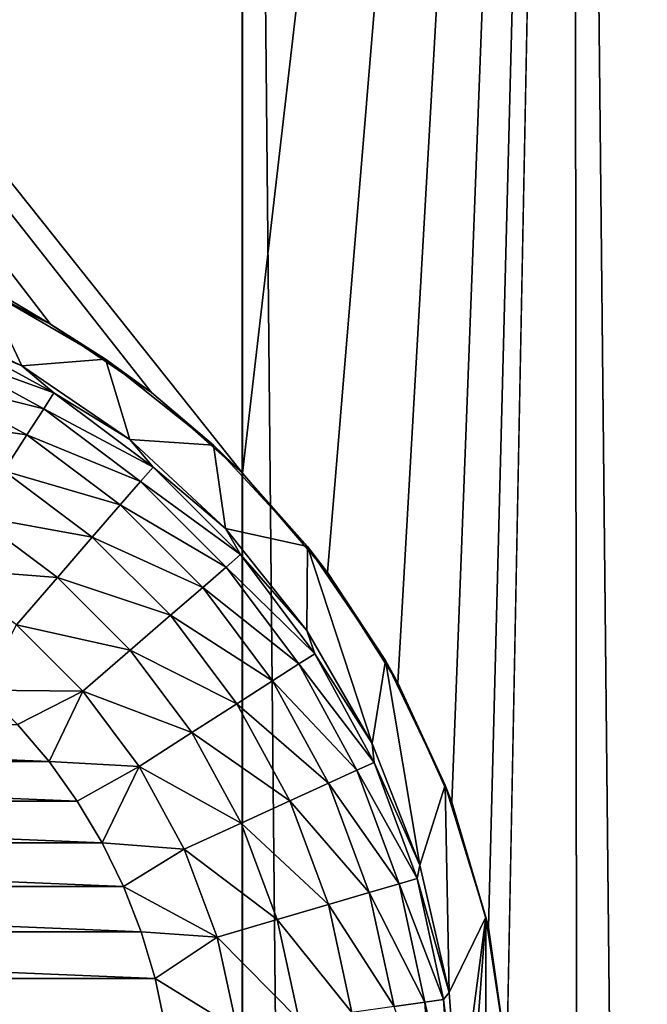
# Model space of a CAD drawing. Header units: millimetres. Extents: x -30 to 76, y -3 to 301.
# Tile 33 of 256: x 1.29 to 3.16, y 101.9 to 104.83. Entities that reach past the tile are written whole.
import ezdxf

# ---------------------------------------------------------------- set-up
doc = ezdxf.new("R2010")
doc.units = ezdxf.units.MM
doc.header["$LTSCALE"] = 81.481481
for name, color, linetype in [('127', 7, 'CONTINUOUS'), ('128', 7, 'CONTINUOUS'), ('2', 7, 'CONTINUOUS'), ('21', 7, 'CONTINUOUS'), ('22', 7, 'CONTINUOUS'), ('3', 7, 'CONTINUOUS'), ('4', 7, 'CONTINUOUS')]:
    doc.layers.add(name, color=color, linetype=linetype)

msp = doc.modelspace()

# ---------------------------------------------------------------- linework, layer by layer
at = {"layer": '127', "color": 7, "linetype": 'CONTINUOUS', "true_color": 0xaaaaaa}
for points in [[(0.9499, 103.9703, -20.5), (1.3, 103.8017, -20.5), (1.0723, 103.898, -20.7554), (0.9499, 103.9703, -20.5)], [(1.0723, 103.898, -20.7554), (1.3955, 103.7215, -20.7554), (1.0489, 103.8468, -21.0067), (1.0723, 103.898, -20.7554)], [(1.0723, 103.898, -20.7554), (1.3, 103.8017, -20.5), (1.3955, 103.7215, -20.7554), (1.0723, 103.898, -20.7554)], [(1.0489, 103.8468, -21.0067), (1.3651, 103.6741, -21.0067), (1.0104, 103.7626, -21.2471), (1.0489, 103.8468, -21.0067)], [(1.0489, 103.8468, -21.0067), (1.3955, 103.7215, -20.7554), (1.3651, 103.6741, -21.0067), (1.0489, 103.8468, -21.0067)], [(1.3, 103.8017, -20.5), (1.6211, 103.5828, -20.5), (1.3955, 103.7215, -20.7554), (1.3, 103.8017, -20.5)], [(1.0104, 103.7626, -21.2471), (1.315, 103.5962, -21.2471), (0.9577, 103.6471, -21.4712), (1.0104, 103.7626, -21.2471)], [(1.0104, 103.7626, -21.2471), (1.3651, 103.6741, -21.0067), (1.315, 103.5962, -21.2471), (1.0104, 103.7626, -21.2471)], [(1.3955, 103.7215, -20.7554), (1.6904, 103.5008, -20.7554), (1.3651, 103.6741, -21.0067), (1.3955, 103.7215, -20.7554)], [(1.3955, 103.7215, -20.7554), (1.6211, 103.5828, -20.5), (1.6904, 103.5008, -20.7554), (1.3955, 103.7215, -20.7554)], [(1.3651, 103.6741, -21.0067), (1.6535, 103.4582, -21.0067), (1.315, 103.5962, -21.2471), (1.3651, 103.6741, -21.0067)], [(1.3651, 103.6741, -21.0067), (1.6904, 103.5008, -20.7554), (1.6535, 103.4582, -21.0067), (1.3651, 103.6741, -21.0067)], [(0.9577, 103.6471, -21.4712), (1.315, 103.5962, -21.2471), (1.2464, 103.4895, -21.4712), (0.9577, 103.6471, -21.4712)], [(1.315, 103.5962, -21.2471), (1.5929, 103.3883, -21.2471), (1.2464, 103.4895, -21.4712), (1.315, 103.5962, -21.2471)], [(1.315, 103.5962, -21.2471), (1.6535, 103.4582, -21.0067), (1.5929, 103.3883, -21.2471), (1.315, 103.5962, -21.2471)], [(1.6211, 103.5828, -20.5), (1.9059, 103.3185, -20.5), (1.6904, 103.5008, -20.7554), (1.6211, 103.5828, -20.5)], [(1.2464, 103.4895, -21.4712), (1.5098, 103.2924, -21.4712), (1.1608, 103.3562, -21.6743), (1.2464, 103.4895, -21.4712)], [(1.2464, 103.4895, -21.4712), (1.5929, 103.3883, -21.2471), (1.5098, 103.2924, -21.4712), (1.2464, 103.4895, -21.4712)], [(1.6904, 103.5008, -20.7554), (1.9508, 103.2404, -20.7554), (1.6535, 103.4582, -21.0067), (1.6904, 103.5008, -20.7554)], [(1.6904, 103.5008, -20.7554), (1.9059, 103.3185, -20.5), (1.9508, 103.2404, -20.7554), (1.6904, 103.5008, -20.7554)], [(1.6535, 103.4582, -21.0067), (1.9082, 103.2035, -21.0067), (1.5929, 103.3883, -21.2471), (1.6535, 103.4582, -21.0067)], [(1.6535, 103.4582, -21.0067), (1.9508, 103.2404, -20.7554), (1.9082, 103.2035, -21.0067), (1.6535, 103.4582, -21.0067)], [(1.5929, 103.3883, -21.2471), (1.8383, 103.1429, -21.2471), (1.5098, 103.2924, -21.4712), (1.5929, 103.3883, -21.2471)], [(1.5929, 103.3883, -21.2471), (1.9082, 103.2035, -21.0067), (1.8383, 103.1429, -21.2471), (1.5929, 103.3883, -21.2471)], [(1.1608, 103.3562, -21.6743), (1.406, 103.1726, -21.6743), (1.0599, 103.1992, -21.8519), (1.1608, 103.3562, -21.6743)], [(1.1608, 103.3562, -21.6743), (1.5098, 103.2924, -21.4712), (1.406, 103.1726, -21.6743), (1.1608, 103.3562, -21.6743)], [(1.9059, 103.3185, -20.5), (2.1482, 103.0146, -20.5), (1.9508, 103.2404, -20.7554), (1.9059, 103.3185, -20.5)], [(1.5098, 103.2924, -21.4712), (1.7424, 103.0598, -21.4712), (1.406, 103.1726, -21.6743), (1.5098, 103.2924, -21.4712)], [(1.5098, 103.2924, -21.4712), (1.8383, 103.1429, -21.2471), (1.7424, 103.0598, -21.4712), (1.5098, 103.2924, -21.4712)], [(1.9508, 103.2404, -20.7554), (2.1715, 102.9455, -20.7554), (1.9082, 103.2035, -21.0067), (1.9508, 103.2404, -20.7554)], [(1.9508, 103.2404, -20.7554), (2.1482, 103.0146, -20.5), (2.1715, 102.9455, -20.7554), (1.9508, 103.2404, -20.7554)], [(1.0599, 103.1992, -21.8519), (1.406, 103.1726, -21.6743), (1.2838, 103.0316, -21.8519), (1.0599, 103.1992, -21.8519)], [(1.9082, 103.2035, -21.0067), (2.1241, 102.9151, -21.0067), (1.8383, 103.1429, -21.2471), (1.9082, 103.2035, -21.0067)], [(1.9082, 103.2035, -21.0067), (2.1715, 102.9455, -20.7554), (2.1241, 102.9151, -21.0067), (1.9082, 103.2035, -21.0067)], [(1.406, 103.1726, -21.6743), (1.6226, 102.956, -21.6743), (1.2838, 103.0316, -21.8519), (1.406, 103.1726, -21.6743)], [(1.406, 103.1726, -21.6743), (1.7424, 103.0598, -21.4712), (1.6226, 102.956, -21.6743), (1.406, 103.1726, -21.6743)], [(1.8383, 103.1429, -21.2471), (2.0462, 102.865, -21.2471), (1.7424, 103.0598, -21.4712), (1.8383, 103.1429, -21.2471)], [(1.8383, 103.1429, -21.2471), (2.1241, 102.9151, -21.0067), (2.0462, 102.865, -21.2471), (1.8383, 103.1429, -21.2471)], [(1.7424, 103.0598, -21.4712), (1.9395, 102.7964, -21.4712), (1.6226, 102.956, -21.6743), (1.7424, 103.0598, -21.4712)], [(1.7424, 103.0598, -21.4712), (2.0462, 102.865, -21.2471), (1.9395, 102.7964, -21.4712), (1.7424, 103.0598, -21.4712)], [(1.2838, 103.0316, -21.8519), (1.4816, 102.8338, -21.8519), (1.1853, 102.8375, -22), (1.2838, 103.0316, -21.8519)], [(1.2838, 103.0316, -21.8519), (1.6226, 102.956, -21.6743), (1.4816, 102.8338, -21.8519), (1.2838, 103.0316, -21.8519)], [(2.1482, 103.0146, -20.5), (2.3425, 102.6781, -20.5), (2.1715, 102.9455, -20.7554), (2.1482, 103.0146, -20.5)], [(1.6226, 102.956, -21.6743), (1.8062, 102.7108, -21.6743), (1.4816, 102.8338, -21.8519), (1.6226, 102.956, -21.6743)], [(1.6226, 102.956, -21.6743), (1.9395, 102.7964, -21.4712), (1.8062, 102.7108, -21.6743), (1.6226, 102.956, -21.6743)], [(2.1715, 102.9455, -20.7554), (2.348, 102.6223, -20.7554), (2.1241, 102.9151, -21.0067), (2.1715, 102.9455, -20.7554)], [(2.1715, 102.9455, -20.7554), (2.3425, 102.6781, -20.5), (2.348, 102.6223, -20.7554), (2.1715, 102.9455, -20.7554)], [(2.1241, 102.9151, -21.0067), (2.2968, 102.5989, -21.0067), (2.0462, 102.865, -21.2471), (2.1241, 102.9151, -21.0067)], [(2.1241, 102.9151, -21.0067), (2.348, 102.6223, -20.7554), (2.2968, 102.5989, -21.0067), (2.1241, 102.9151, -21.0067)], [(2.0462, 102.865, -21.2471), (2.2126, 102.5604, -21.2471), (1.9395, 102.7964, -21.4712), (2.0462, 102.865, -21.2471)], [(2.0462, 102.865, -21.2471), (2.2968, 102.5989, -21.0067), (2.2126, 102.5604, -21.2471), (2.0462, 102.865, -21.2471)], [(1.1853, 102.8375, -22), (1.4816, 102.8338, -21.8519), (1.2875, 102.7353, -22), (1.1853, 102.8375, -22)], [(1.2875, 102.7353, -22), (1.4816, 102.8338, -21.8519), (1.381, 102.6249, -22), (1.2875, 102.7353, -22)], [(1.4816, 102.8338, -21.8519), (1.6492, 102.6099, -21.8519), (1.381, 102.6249, -22), (1.4816, 102.8338, -21.8519)], [(1.4816, 102.8338, -21.8519), (1.8062, 102.7108, -21.6743), (1.6492, 102.6099, -21.8519), (1.4816, 102.8338, -21.8519)], [(1.9395, 102.7964, -21.4712), (2.0971, 102.5077, -21.4712), (1.8062, 102.7108, -21.6743), (1.9395, 102.7964, -21.4712)], [(1.9395, 102.7964, -21.4712), (2.2126, 102.5604, -21.2471), (2.0971, 102.5077, -21.4712), (1.9395, 102.7964, -21.4712)], [(1.8062, 102.7108, -21.6743), (1.953, 102.4419, -21.6743), (1.6492, 102.6099, -21.8519), (1.8062, 102.7108, -21.6743)], [(1.8062, 102.7108, -21.6743), (2.0971, 102.5077, -21.4712), (1.953, 102.4419, -21.6743), (1.8062, 102.7108, -21.6743)], [(2.3425, 102.6781, -20.5), (2.4845, 102.3164, -20.5), (2.348, 102.6223, -20.7554), (2.3425, 102.6781, -20.5)], [(1.381, 102.6249, -22), (1.6492, 102.6099, -21.8519), (1.465, 102.5072, -22), (1.381, 102.6249, -22)], [(1.465, 102.5072, -22), (1.6492, 102.6099, -21.8519), (1.5391, 102.3829, -22), (1.465, 102.5072, -22)], [(1.6492, 102.6099, -21.8519), (1.7833, 102.3644, -21.8519), (1.5391, 102.3829, -22), (1.6492, 102.6099, -21.8519)], [(1.6492, 102.6099, -21.8519), (1.953, 102.4419, -21.6743), (1.7833, 102.3644, -21.8519), (1.6492, 102.6099, -21.8519)], [(2.2968, 102.5989, -21.0067), (2.4227, 102.2614, -21.0067), (2.2126, 102.5604, -21.2471), (2.2968, 102.5989, -21.0067)], [(2.348, 102.6223, -20.7554), (2.4767, 102.2772, -20.7554), (2.2968, 102.5989, -21.0067), (2.348, 102.6223, -20.7554)], [(2.2968, 102.5989, -21.0067), (2.4767, 102.2772, -20.7554), (2.4227, 102.2614, -21.0067), (2.2968, 102.5989, -21.0067)], [(2.348, 102.6223, -20.7554), (2.4845, 102.3164, -20.5), (2.4767, 102.2772, -20.7554), (2.348, 102.6223, -20.7554)], [(2.2126, 102.5604, -21.2471), (2.3338, 102.2353, -21.2471), (2.0971, 102.5077, -21.4712), (2.2126, 102.5604, -21.2471)], [(2.2126, 102.5604, -21.2471), (2.4227, 102.2614, -21.0067), (2.3338, 102.2353, -21.2471), (2.2126, 102.5604, -21.2471)], [(2.0971, 102.5077, -21.4712), (2.2121, 102.1995, -21.4712), (1.953, 102.4419, -21.6743), (2.0971, 102.5077, -21.4712)], [(2.0971, 102.5077, -21.4712), (2.3338, 102.2353, -21.2471), (2.2121, 102.1995, -21.4712), (2.0971, 102.5077, -21.4712)], [(1.953, 102.4419, -21.6743), (2.06, 102.1549, -21.6743), (1.7833, 102.3644, -21.8519), (1.953, 102.4419, -21.6743)], [(1.953, 102.4419, -21.6743), (2.2121, 102.1995, -21.4712), (2.06, 102.1549, -21.6743), (1.953, 102.4419, -21.6743)], [(1.5391, 102.3829, -22), (1.7833, 102.3644, -21.8519), (1.6026, 102.253, -22), (1.5391, 102.3829, -22)], [(1.7833, 102.3644, -21.8519), (1.881, 102.1023, -21.8519), (1.6026, 102.253, -22), (1.7833, 102.3644, -21.8519)], [(1.7833, 102.3644, -21.8519), (2.06, 102.1549, -21.6743), (1.881, 102.1023, -21.8519), (1.7833, 102.3644, -21.8519)], [(2.4845, 102.3164, -20.5), (2.571, 101.9375, -20.5), (2.4767, 102.2772, -20.7554), (2.4845, 102.3164, -20.5)], [(2.4767, 102.2772, -20.7554), (2.555, 101.9174, -20.7554), (2.4227, 102.2614, -21.0067), (2.4767, 102.2772, -20.7554)], [(2.4767, 102.2772, -20.7554), (2.571, 101.9375, -20.5), (2.555, 101.9174, -20.7554), (2.4767, 102.2772, -20.7554)], [(1.6026, 102.253, -22), (1.881, 102.1023, -21.8519), (1.6552, 102.1182, -22), (1.6026, 102.253, -22)], [(2.4227, 102.2614, -21.0067), (2.4993, 101.9093, -21.0067), (2.3338, 102.2353, -21.2471), (2.4227, 102.2614, -21.0067)], [(2.4227, 102.2614, -21.0067), (2.555, 101.9174, -20.7554), (2.4993, 101.9093, -21.0067), (2.4227, 102.2614, -21.0067)], [(2.3338, 102.2353, -21.2471), (2.4076, 101.8962, -21.2471), (2.2121, 102.1995, -21.4712), (2.3338, 102.2353, -21.2471)], [(2.3338, 102.2353, -21.2471), (2.4993, 101.9093, -21.0067), (2.4076, 101.8962, -21.2471), (2.3338, 102.2353, -21.2471)], [(2.2121, 102.1995, -21.4712), (2.282, 101.8781, -21.4712), (2.06, 102.1549, -21.6743), (2.2121, 102.1995, -21.4712)], [(2.2121, 102.1995, -21.4712), (2.4076, 101.8962, -21.2471), (2.282, 101.8781, -21.4712), (2.2121, 102.1995, -21.4712)], [(2.06, 102.1549, -21.6743), (2.1251, 101.8555, -21.6743), (1.881, 102.1023, -21.8519), (2.06, 102.1549, -21.6743)], [(2.06, 102.1549, -21.6743), (2.282, 101.8781, -21.4712), (2.1251, 101.8555, -21.6743), (2.06, 102.1549, -21.6743)], [(1.6552, 102.1182, -22), (1.881, 102.1023, -21.8519), (1.6965, 101.9796, -22), (1.6552, 102.1182, -22)], [(1.881, 102.1023, -21.8519), (1.9405, 101.829, -21.8519), (1.6965, 101.9796, -22), (1.881, 102.1023, -21.8519)], [(1.881, 102.1023, -21.8519), (2.1251, 101.8555, -21.6743), (1.9405, 101.829, -21.8519), (1.881, 102.1023, -21.8519)], [(1.6965, 101.9796, -22), (1.9405, 101.829, -21.8519), (1.7261, 101.838, -22), (1.6965, 101.9796, -22)], [(2.571, 101.9375, -20.5), (2.6, 101.55, -20.5), (2.555, 101.9174, -20.7554), (2.571, 101.9375, -20.5)], [(2.4993, 101.9093, -21.0067), (2.525, 101.55, -21.0067), (2.4076, 101.8962, -21.2471), (2.4993, 101.9093, -21.0067)], [(2.555, 101.9174, -20.7554), (2.5813, 101.55, -20.7554), (2.4993, 101.9093, -21.0067), (2.555, 101.9174, -20.7554)], [(2.4993, 101.9093, -21.0067), (2.5813, 101.55, -20.7554), (2.525, 101.55, -21.0067), (2.4993, 101.9093, -21.0067)], [(2.555, 101.9174, -20.7554), (2.6, 101.55, -20.5), (2.5813, 101.55, -20.7554), (2.555, 101.9174, -20.7554)]]:
    msp.add_3dface(points, dxfattribs=at)
at = {"layer": '128', "color": 7, "linetype": 'CONTINUOUS', "true_color": 0xaaaaaa}
for points in [[(-1.381, 102.6249, -22), (-1.2875, 102.7353, -22), (1.381, 102.6249, -22), (-1.381, 102.6249, -22)], [(-1.2875, 102.7353, -22), (1.2875, 102.7353, -22), (1.381, 102.6249, -22), (-1.2875, 102.7353, -22)], [(-1.465, 102.5072, -22), (-1.381, 102.6249, -22), (1.465, 102.5072, -22), (-1.465, 102.5072, -22)], [(-1.381, 102.6249, -22), (1.381, 102.6249, -22), (1.465, 102.5072, -22), (-1.381, 102.6249, -22)], [(-1.5391, 102.3829, -22), (-1.465, 102.5072, -22), (1.5391, 102.3829, -22), (-1.5391, 102.3829, -22)], [(-1.465, 102.5072, -22), (1.465, 102.5072, -22), (1.5391, 102.3829, -22), (-1.465, 102.5072, -22)], [(-1.6026, 102.253, -22), (-1.5391, 102.3829, -22), (1.6026, 102.253, -22), (-1.6026, 102.253, -22)], [(-1.5391, 102.3829, -22), (1.5391, 102.3829, -22), (1.6026, 102.253, -22), (-1.5391, 102.3829, -22)], [(-1.6552, 102.1182, -22), (-1.6026, 102.253, -22), (1.6552, 102.1182, -22), (-1.6552, 102.1182, -22)], [(-1.6026, 102.253, -22), (1.6026, 102.253, -22), (1.6552, 102.1182, -22), (-1.6026, 102.253, -22)], [(-1.6965, 101.9796, -22), (-1.6552, 102.1182, -22), (1.6965, 101.9796, -22), (-1.6965, 101.9796, -22)], [(-1.6552, 102.1182, -22), (1.6552, 102.1182, -22), (1.6965, 101.9796, -22), (-1.6552, 102.1182, -22)], [(-1.7261, 101.838, -22), (-1.6965, 101.9796, -22), (1.7261, 101.838, -22), (-1.7261, 101.838, -22)], [(-1.6965, 101.9796, -22), (1.6965, 101.9796, -22), (1.7261, 101.838, -22), (-1.6965, 101.9796, -22)]]:
    msp.add_3dface(points, dxfattribs=at)
at = {"layer": '2', "color": 7, "linetype": 'CONTINUOUS', "true_color": 0xaaaaaa}
for points in [[(1.9569, 84.4698, 22.6273), (1.9561, 112, 22.0231), (-12.7033, 86.0023, 23.2146), (1.9569, 84.4698, 22.6273)], [(-12.7033, 86.0023, 23.2146), (1.9561, 112, 22.0231), (-4.8225, 112, 22.3174), (-12.7033, 86.0023, 23.2146)]]:
    msp.add_3dface(points, dxfattribs=at)
at = {"layer": '21', "color": 7, "linetype": 'CONTINUOUS', "true_color": 0xaaaaaa}
for points in [[(0.9499, 103.9703, -20.5), (1.1932, 104.0277, -20.5), (1.3, 103.8017, -20.5), (0.9499, 103.9703, -20.5)], [(1.1932, 104.0277, -20.5), (1.5491, 103.8221, -20.5), (1.3, 103.8017, -20.5), (1.1932, 104.0277, -20.5)], [(1.3, 103.8017, -20.5), (1.5491, 103.8221, -20.5), (1.6211, 103.5828, -20.5), (1.3, 103.8017, -20.5)], [(1.5491, 103.8221, -20.5), (1.8705, 103.5659, -20.5), (1.6211, 103.5828, -20.5), (1.5491, 103.8221, -20.5)], [(1.6211, 103.5828, -20.5), (1.8705, 103.5659, -20.5), (1.9059, 103.3185, -20.5), (1.6211, 103.5828, -20.5)], [(1.8705, 103.5659, -20.5), (2.15, 103.2646, -20.5), (1.9059, 103.3185, -20.5), (1.8705, 103.5659, -20.5)], [(1.9059, 103.3185, -20.5), (2.15, 103.2646, -20.5), (2.1482, 103.0146, -20.5), (1.9059, 103.3185, -20.5)], [(2.1482, 103.0146, -20.5), (2.15, 103.2646, -20.5), (2.3425, 102.6781, -20.5), (2.1482, 103.0146, -20.5)], [(2.15, 103.2646, -20.5), (2.3816, 102.925, -20.5), (2.3425, 102.6781, -20.5), (2.15, 103.2646, -20.5)], [(2.3425, 102.6781, -20.5), (2.3816, 102.925, -20.5), (2.4845, 102.3164, -20.5), (2.3425, 102.6781, -20.5)], [(2.3816, 102.925, -20.5), (2.5599, 102.5547, -20.5), (2.4845, 102.3164, -20.5), (2.3816, 102.925, -20.5)], [(2.4845, 102.3164, -20.5), (2.5599, 102.5547, -20.5), (2.571, 101.9375, -20.5), (2.4845, 102.3164, -20.5)], [(2.5599, 102.5547, -20.5), (2.681, 102.1619, -20.5), (2.571, 101.9375, -20.5), (2.5599, 102.5547, -20.5)], [(2.681, 100.9381, -20.5), (2.5599, 100.5453, -20.5), (2.681, 102.1619, -20.5), (2.681, 100.9381, -20.5)], [(2.681, 102.1619, -20.5), (2.5599, 100.5453, -20.5), (2.6, 101.55, -20.5), (2.681, 102.1619, -20.5)], [(2.681, 102.1619, -20.5), (2.6, 101.55, -20.5), (2.571, 101.9375, -20.5), (2.681, 102.1619, -20.5)], [(2.7423, 101.7555, -20.5), (2.681, 100.9381, -20.5), (2.681, 102.1619, -20.5), (2.7423, 101.7555, -20.5)]]:
    msp.add_3dface(points, dxfattribs=at)
at = {"layer": '22', "color": 7, "linetype": 'CONTINUOUS', "true_color": 0xaaaaaa}
for points in [[(1.0605, 104.0873, -22.2354), (1.385, 103.9258, -22.2249), (1.1932, 104.0277, -20.5), (1.0605, 104.0873, -22.2354)], [(1.385, 103.9258, -22.2249), (1.5491, 103.8221, -20.5), (1.1932, 104.0277, -20.5), (1.385, 103.9258, -22.2249)], [(1.385, 103.9258, -22.2249), (1.6854, 103.723, -22.2164), (1.5491, 103.8221, -20.5), (1.385, 103.9258, -22.2249)], [(1.6854, 103.723, -22.2164), (1.8705, 103.5659, -20.5), (1.5491, 103.8221, -20.5), (1.6854, 103.723, -22.2164)], [(1.6854, 103.723, -22.2164), (1.9563, 103.4827, -22.21), (1.8705, 103.5659, -20.5), (1.6854, 103.723, -22.2164)], [(1.9563, 103.4827, -22.21), (2.15, 103.2646, -20.5), (1.8705, 103.5659, -20.5), (1.9563, 103.4827, -22.21)], [(1.9563, 103.4827, -22.21), (2.2099, 103.1868, -22.2042), (2.15, 103.2646, -20.5), (1.9563, 103.4827, -22.21)], [(2.2099, 103.1868, -22.2042), (2.3816, 102.925, -20.5), (2.15, 103.2646, -20.5), (2.2099, 103.1868, -22.2042)], [(2.2099, 103.1868, -22.2042), (2.4187, 102.8586, -22.199), (2.3816, 102.925, -20.5), (2.2099, 103.1868, -22.2042)], [(2.4187, 102.8586, -22.199), (2.5599, 102.5547, -20.5), (2.3816, 102.925, -20.5), (2.4187, 102.8586, -22.199)], [(2.4187, 102.8586, -22.199), (2.5792, 102.504, -22.196), (2.5599, 102.5547, -20.5), (2.4187, 102.8586, -22.199)], [(2.5792, 102.504, -22.196), (2.681, 102.1619, -20.5), (2.5599, 102.5547, -20.5), (2.5792, 102.504, -22.196)], [(2.5792, 102.504, -22.196), (2.688, 102.1308, -22.1962), (2.681, 102.1619, -20.5), (2.5792, 102.504, -22.196)], [(2.688, 102.1308, -22.1962), (2.7423, 101.7555, -20.5), (2.681, 102.1619, -20.5), (2.688, 102.1308, -22.1962)], [(2.688, 102.1308, -22.1962), (2.743, 101.7461, -22.2004), (2.7423, 101.7555, -20.5), (2.688, 102.1308, -22.1962)]]:
    msp.add_3dface(points, dxfattribs=at)
at = {"layer": '3', "color": 7, "linetype": 'CONTINUOUS', "true_color": 0xaaaaaa}
for points in [[(1.9561, 112, 22.0231), (1.9569, 84.4698, 22.6273), (3.0269, 2.0439, 24.371), (1.9561, 112, 22.0231)], [(1.9561, 112, 22.0231), (3.0269, 2.0439, 24.371), (2.9421, 112, 21.9581), (1.9561, 112, 22.0231)], [(1.9561, 112, -22.0231), (2.9421, 112, -21.9581), (1.9563, 103.4827, -22.21), (1.9561, 112, -22.0231)], [(1.9563, 103.4827, -22.21), (2.9421, 112, -21.9581), (2.2099, 103.1868, -22.2042), (1.9563, 103.4827, -22.21)], [(2.2099, 103.1868, -22.2042), (2.9421, 112, -21.9581), (2.4187, 102.8586, -22.199), (2.2099, 103.1868, -22.2042)], [(2.4187, 102.8586, -22.199), (2.9421, 112, -21.9581), (2.5792, 102.504, -22.196), (2.4187, 102.8586, -22.199)], [(2.5792, 102.504, -22.196), (2.9421, 112, -21.9581), (2.688, 102.1308, -22.1962), (2.5792, 102.504, -22.196)], [(2.688, 102.1308, -22.1962), (2.9421, 112, -21.9581), (2.743, 101.7461, -22.2004), (2.688, 102.1308, -22.1962)], [(2.9421, 112, -21.9581), (3.0269, 2.0439, -24.371), (2.743, 101.7461, -22.2004), (2.9421, 112, -21.9581)], [(4.0911, 2.0439, -24.2589), (3.0269, 2.0439, -24.371), (2.9421, 112, -21.9581), (4.0911, 2.0439, -24.2589)], [(3.9256, 112, -21.8488), (4.0911, 2.0439, -24.2589), (2.9421, 112, -21.9581), (3.9256, 112, -21.8488)], [(3.0269, 2.0439, 24.371), (4.0911, 2.0439, 24.2589), (2.9421, 112, 21.9581), (3.0269, 2.0439, 24.371)], [(2.9421, 112, 21.9581), (4.0911, 2.0439, 24.2589), (3.9256, 112, 21.8488), (2.9421, 112, 21.9581)]]:
    msp.add_3dface(points, dxfattribs=at)
at = {"layer": '4', "color": 7, "linetype": 'CONTINUOUS', "true_color": 0xaaaaaa}
for points in [[(1.385, 103.9258, -22.2249), (1.0605, 104.0873, -22.2354), (-12.1393, 112, -22.635), (1.385, 103.9258, -22.2249)], [(-4.8225, 112, -22.3174), (1.385, 103.9258, -22.2249), (-12.1393, 112, -22.635), (-4.8225, 112, -22.3174)], [(1.9561, 112, -22.0231), (1.9563, 103.4827, -22.21), (-4.8225, 112, -22.3174), (1.9561, 112, -22.0231)], [(1.9563, 103.4827, -22.21), (1.6854, 103.723, -22.2164), (-4.8225, 112, -22.3174), (1.9563, 103.4827, -22.21)], [(1.6854, 103.723, -22.2164), (1.385, 103.9258, -22.2249), (-4.8225, 112, -22.3174), (1.6854, 103.723, -22.2164)]]:
    msp.add_3dface(points, dxfattribs=at)

doc.saveas('drawing.dxf')
